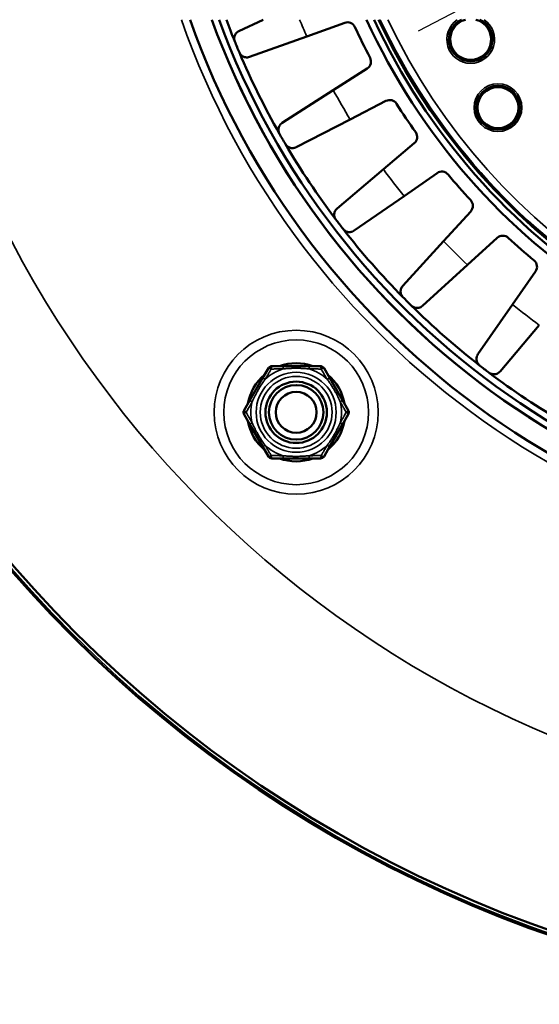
# Model space of a CAD drawing. Header units: millimetres. Extents: x 38 to 2514, y 38 to 1622.
# Tile 172 of 256: x 1006 to 1044, y 1238 to 1310. Entities that reach past the tile are written whole.
import ezdxf

# ---------------------------------------------------------------- set-up
doc = ezdxf.new("R2010")
doc.units = ezdxf.units.MM
doc.header["$LTSCALE"] = 7.692308
for name, color, linetype, lineweight in [('Dimension (ISO)', 7, 'Continuous', 25), ('Visible (ISO)', 7, 'Continuous', 50), ('Visible Narrow (ISO)', 7, 'Continuous', 35)]:
    doc.layers.add(name, color=color, linetype=linetype, lineweight=lineweight)
doc.styles.add('Note Text (ANSI)', font='tahoma.ttf')
doc.dimstyles.new('Default (ISO)', dxfattribs={"dimscale": 7.692308, "dimtxt": 1, "dimasz": 2.5, "dimexe": 3.175, "dimexo": 0, "dimgap": 0.762, "dimtad": 1, "dimrnd": 1e-08, "dimzin": 0, "dimdsep": 46, "dimtxsty": 'Note Text (ANSI)', "dimcen": 0.09, "dimdle": 10, "dimclrd": 1, "dimclre": 1, "dimclrt": 1, "dimazin": 0, "dimtfac": 3.5052, "dimtmove": 0, "dimatfit": 3, "dimfxl": 1, "dimtolj": 1, "dimtzin": 0, "dimlwd": -1, "dimlwe": -1, "dimarcsym": 0})

# ---------------------------------------------------------------- blocks, each defined once
blk = doc.blocks.new('*D12')
at = {"layer": 'Defpoints', "color": 0, "transparency": 16777216}
for p in [(1080.375, 1332.994), (1068.856, 1326.968)]:
    blk.add_point(p, dxfattribs=at)
at = {"layer": 'Dimension (ISO)', "color": 1, "transparency": 16777216}
for p, q in [((1097.416, 1341.906), (1312.118, 1454.205)), ((1068.856, 1326.968), (1080.375, 1332.994)), ((1051.815, 1318.055), (1034.774, 1309.143))]:
    blk.add_line(p, q, dxfattribs=at)
for points in [[(1095.93, 1344.747), (1098.901, 1339.066), (1080.375, 1332.994)], [(1050.33, 1320.896), (1053.301, 1315.215), (1068.856, 1326.968)]]:
    blk.add_solid(points, dxfattribs=at)
at = {"layer": 'Dimension (ISO)', "color": 1, "transparency": 16777216, "insert": (1200.171, 1413.624), "char_height": 7.69231, "attachment_point": 1, "rotation": 27.61142, "style": 'Note Text (ANSI)'}
blk.add_mtext('\\A1;∅13.00 mm [∅0.512 in]', dxfattribs=at)

msp = doc.modelspace()

# ---------------------------------------------------------------- linework, layer by layer
at = {"layer": 'Visible (ISO)'}
for p, q in [((1023.4076, 1309.981), (1021.6293, 1309.1445)), ((1026.5994, 1308.755), (1029.3791, 1309.7562)), ((1026.5994, 1308.755), (1022.4149, 1307.2477)), ((1031.0319, 1306.4046), (1028.5454, 1304.8089)), ((1028.5454, 1304.8089), (1024.8023, 1302.4067)), ((1029.7807, 1302.6692), (1032.4059, 1304.0247)), ((1029.7807, 1302.6692), (1025.8288, 1300.6287)), ((1034.4821, 1300.9176), (1032.2251, 1299.0109)), ((1032.2251, 1299.0109), (1028.8276, 1296.1407)), ((1033.7292, 1297.0508), (1036.155, 1298.7374)), ((1033.7292, 1297.0508), (1030.0774, 1294.5119)), ((1038.619, 1295.9277), (1036.6302, 1293.7428)), ((1038.3772, 1291.9958), (1040.5622, 1293.9846)), ((1036.6302, 1293.7428), (1033.6364, 1290.4537)), ((1038.3772, 1291.9958), (1035.0881, 1289.0019)), ((1043.3718, 1291.5206), (1041.6852, 1289.0948)), ((1041.6852, 1289.0948), (1039.1463, 1285.443)), ((1043.6453, 1287.5907), (1040.7751, 1284.1932)), ((1024.0439, 1284.5756), (1024.8984, 1284.5756)), ((1024.8984, 1284.5756), (1025.825, 1284.5756)), ((1025.825, 1284.5756), (1026.7517, 1284.5756)), ((1026.7517, 1284.5756), (1027.6061, 1284.5756)), ((1023.3568, 1283.6856), (1023.7841, 1284.4256)), ((1027.8659, 1284.4256), (1028.2932, 1283.6856)), ((1022.4302, 1282.0806), (1023.3568, 1283.6856)), ((1028.2932, 1283.6856), (1029.2198, 1282.0806)), ((1022.003, 1281.3406), (1022.4302, 1282.0806)), ((1029.2198, 1282.0806), (1029.6471, 1281.3406)), ((1022.4302, 1280.3006), (1022.003, 1281.0406)), ((1029.6471, 1281.0406), (1029.2198, 1280.3006)), ((1023.3568, 1278.6956), (1022.4302, 1280.3006)), ((1029.2198, 1280.3006), (1028.2932, 1278.6956)), ((1023.7841, 1277.9556), (1023.3568, 1278.6956)), ((1028.2932, 1278.6956), (1027.8659, 1277.9556)), ((1024.8984, 1277.8056), (1024.0439, 1277.8056)), ((1025.825, 1277.8056), (1024.8984, 1277.8056)), ((1026.7517, 1277.8056), (1025.825, 1277.8056)), ((1027.6061, 1277.8056), (1026.7517, 1277.8056))]:
    msp.add_line(p, q, dxfattribs=at)
for centre, radius in [((1074.6154, 1329.981), 92.2022), ((1074.6154, 1329.981), 91.8592), ((1040.6154, 1303.531), 1.6), ((1040.6154, 1303.531), 1.5), ((1025.825, 1281.1906), 2.25), ((1025.825, 1281.1906), 2), ((1025.825, 1281.1906), 1.5)]:
    msp.add_circle(centre, radius, dxfattribs=at)
for centre, radius, start, end in [((1074.6154, 1329.981), 60, 199.471221, 340.528779), ((1074.6154, 1329.981), 58.5, 199.991476, 269.853088), ((1074.6154, 1329.981), 58.5, 199.991476, 340.008524), ((1074.6154, 1329.981), 58, 200.171271, 269.851821), ((1074.6154, 1329.981), 57.5, 200.354406, 202.069822), ((1029.5824, 1309.1917), 0.6, 24.780154, 109.80929), ((1074.6154, 1329.981), 48, 204.624318, 335.375682), ((1074.6154, 1329.981), 47.5, 204.901062, 335.098938), ((1074.6154, 1329.981), 47.1937, 205.073834, 334.926166), ((1038.6154, 1308.531), 1.6, 115.007833, 64.992167), ((1038.6154, 1308.531), 1.5, 104.835112, 75.164888), ((1074.6154, 1329.981), 49, 204.780154, 207.719846), ((1074.6154, 1329.981), 57.5, 202.069822, 202.930178), ((1074.6154, 1329.981), 57.5, 202.930178, 209.569822), ((1030.7078, 1306.9096), 0.6, 302.69071, 27.719846), ((1032.6812, 1303.4916), 0.6, 32.280154, 117.30929), ((1074.6154, 1329.981), 49, 212.280154, 215.219846), ((1074.6154, 1329.981), 57.5, 209.569822, 210.430178), ((1034.0949, 1301.3759), 0.6, 310.19071, 35.219846), ((1074.6154, 1329.981), 57.5, 210.430178, 217.069822), ((1036.4975, 1298.2447), 0.6, 39.780154, 124.80929), ((1074.6154, 1329.981), 49, 219.780154, 222.719846), ((1038.1753, 1296.3316), 0.6, 317.69071, 42.719846), ((1074.6154, 1329.981), 57.5, 217.069822, 217.930178), ((1074.6154, 1329.981), 57.5, 217.930178, 224.569822), ((1040.966, 1293.5409), 0.6, 47.280154, 132.30929), ((1074.6154, 1329.981), 49, 227.280154, 230.219846), ((1042.8791, 1291.8631), 0.6, 325.19071, 50.219846), ((1074.6154, 1329.981), 57.5, 224.569822, 225.430178), ((1074.6154, 1329.981), 57.5, 225.430178, 232.069822), ((1024.0439, 1284.2756), 0.3, 89.999999, 150.000004), ((1025.825, 1281.1906), 3.6, 70.098258, 109.901742), ((1027.6061, 1284.2756), 0.3, 29.999999, 90), ((1074.6154, 1329.981), 57.5, 232.069822, 232.930178), ((1025.825, 1281.1906), 3.6, 130.098258, 169.901742), ((1025.825, 1281.1906), 3.6, 10.098258, 49.901742), ((1074.6154, 1329.981), 57.5, 232.930178, 239.569822), ((1022.2628, 1281.1906), 0.3, 149.999999, 210.000004), ((1029.3873, 1281.1906), 0.3, 329.999999, 30.000004), ((1025.825, 1281.1906), 3.6, 190.098258, 229.901742), ((1025.825, 1281.1906), 3.6, 310.098258, 349.901742), ((1024.0439, 1278.1056), 0.3, 209.999999, 270), ((1025.825, 1281.1906), 3.6, 250.098258, 289.901742), ((1027.6061, 1278.1056), 0.3, 269.999999, 330.000004)]:
    msp.add_arc(centre, radius, start, end, dxfattribs=at)
for points in [[(1021.3286, 1308.3761), (1021.3167, 1308.407), (1021.293, 1308.4836), (1021.2832, 1308.5716), (1021.286, 1308.6744), (1021.3073, 1308.7755), (1021.347, 1308.8756), (1021.4085, 1308.9732), (1021.4962, 1309.0656), (1021.5797, 1309.1212), (1021.6293, 1309.1445)], [(1022.4149, 1307.2477), (1022.3575, 1307.227), (1022.2476, 1307.2069), (1022.105, 1307.2166), (1021.9805, 1307.2539), (1021.8744, 1307.311), (1021.7842, 1307.3868), (1021.7166, 1307.4659), (1021.6744, 1307.5436), (1021.659, 1307.5784)], [(1024.6045, 1301.6057), (1024.5886, 1301.6347), (1024.5551, 1301.7075), (1024.5339, 1301.7935), (1024.5233, 1301.8958), (1024.5312, 1301.9988), (1024.5576, 1302.1033), (1024.6058, 1302.208), (1024.6806, 1302.3111), (1024.7562, 1302.3771), (1024.8023, 1302.4067)], [(1025.8288, 1300.6287), (1025.7746, 1300.6007), (1025.6682, 1300.5663), (1025.5256, 1300.5574), (1025.3973, 1300.5781), (1025.2846, 1300.6209), (1025.1853, 1300.6842), (1025.1079, 1300.7539), (1025.0559, 1300.8253), (1025.0362, 1300.8579)], [(1028.736, 1295.3207), (1028.7165, 1295.3474), (1028.6738, 1295.4152), (1028.6416, 1295.4977), (1028.6176, 1295.5978), (1028.6121, 1295.7009), (1028.6246, 1295.8079), (1028.6587, 1295.9181), (1028.7195, 1296.03), (1028.7857, 1296.1053), (1028.8276, 1296.1407)], [(1030.0774, 1294.5119), (1030.0273, 1294.477), (1029.9263, 1294.4291), (1029.7861, 1294.4016), (1029.6562, 1294.4054), (1029.5389, 1294.4331), (1029.4322, 1294.4829), (1029.3464, 1294.5419), (1029.2855, 1294.606), (1029.2617, 1294.6357)], [(1033.6526, 1289.6287), (1033.6298, 1289.6527), (1033.5786, 1289.7143), (1033.5358, 1289.7919), (1033.4991, 1289.888), (1033.4801, 1289.9895), (1033.4785, 1290.0973), (1033.498, 1290.2109), (1033.5436, 1290.3298), (1033.5995, 1290.4132), (1033.6364, 1290.4537)], [(1035.0881, 1289.0019), (1035.043, 1288.9609), (1034.9491, 1288.9001), (1034.8137, 1288.8546), (1034.6844, 1288.8414), (1034.5645, 1288.8536), (1034.4521, 1288.889), (1034.3594, 1288.9363), (1034.2907, 1288.9919), (1034.2632, 1289.0182)], [(1039.2701, 1284.6272), (1039.2443, 1284.648), (1039.1855, 1284.7025), (1039.133, 1284.7738), (1039.084, 1284.8643), (1039.052, 1284.9624), (1039.0363, 1285.069), (1039.0408, 1285.1843), (1039.0705, 1285.3081), (1039.115, 1285.398), (1039.1463, 1285.443)], [(1040.7751, 1284.1932), (1040.7357, 1284.1466), (1040.6506, 1284.0741), (1040.5223, 1284.0113), (1040.3958, 1283.9813), (1040.2753, 1283.9777), (1040.1593, 1283.9982), (1040.0612, 1284.033), (1039.9858, 1284.0791), (1039.9551, 1284.1016)]]:
    msp.add_open_spline(points, degree=3, dxfattribs=at)
at = {"layer": 'Visible Narrow (ISO)'}
for p, q in [((1025.825, 1284.4224), (1025.825, 1284.5756)), ((1025.8454, 1277.9589), (1025.825, 1277.9588)), ((1025.825, 1277.9588), (1025.825, 1277.8056))]:
    msp.add_line(p, q, dxfattribs=at)
for centre, radius in [((1074.6154, 1329.981), 92.0855), ((1040.6154, 1303.531), 1.75), ((1025.825, 1281.1906), 6.0142), ((1025.825, 1281.1906), 5.3071), ((1025.825, 1281.1906), 2.932), ((1025.825, 1281.1906), 2.6354)]:
    msp.add_circle(centre, radius, dxfattribs=at)
for centre, radius, start, end in [((1074.6154, 1329.981), 78.5, 191.218697, 348.781303), ((1074.6154, 1329.981), 60.6, 199.270779, 340.729221), ((1074.6154, 1329.981), 52.4984, 202.393417, 203.848344), ((1074.6154, 1329.981), 47.1936, 205.073872, 334.926128), ((1074.6154, 1329.981), 47.0846, 205.135953, 334.864047), ((1074.6154, 1329.981), 46.5847, 205.424773, 334.575227), ((1038.6154, 1308.531), 1.75, 124.047732, 55.952268), ((1074.6154, 1329.981), 52.4984, 208.651656, 211.348344), ((1074.6154, 1329.981), 52.4984, 216.151656, 218.848344), ((1074.6154, 1329.981), 52.4984, 223.651656, 226.348344), ((1074.6154, 1329.981), 52.4984, 231.151656, 233.848344), ((1025.825, 1281.1906), 3.3225, 106.718945, 133.281052), ((1025.825, 1281.1906), 3.3225, 46.718948, 73.281052), ((1025.825, 1281.1906), 3.3225, 166.718948, 193.281052), ((1025.825, 1281.1906), 3.3225, 346.718948, 13.281052), ((1025.825, 1281.1906), 3.3225, 226.718948, 253.281052), ((1025.825, 1281.1906), 3.3225, 286.718945, 313.281052)]:
    msp.add_arc(centre, radius, start, end, dxfattribs=at)
for centre, major_axis, ratio, start_param, end_param in [((1024.0439, 1284.2756), (0, 0.3), 0.1766938, 0, 1.2738052), ((1024.8984, 1284.2756), (0, 0.3), 0.1027401, 0, 1.2412306), ((1026.7517, 1284.2756), (0, 0.3), 0.1027401, 5.0419547, 6.2831853), ((1027.6061, 1284.2756), (0, 0.3), 0.1766938, 5.0093802, 6.2831853), ((1024.0439, 1284.2756), (-0.2598, 0.15), 0.1766938, 5.0093802, 6.2831853), ((1027.6061, 1284.2756), (0.2598, 0.15), 0.1766938, 0, 1.2738051), ((1023.6167, 1283.5356), (-0.2598, 0.15), 0.1027401, 5.0419547, 6.2831853), ((1028.0334, 1283.5356), (0.2598, 0.15), 0.1027401, 0, 1.2412307), ((1022.69, 1281.9306), (-0.2598, 0.15), 0.1027401, 0, 1.2412307), ((1028.96, 1281.9306), (0.2598, 0.15), 0.1027401, 5.0419547, 6.2831853), ((1022.2628, 1281.1906), (-0.2598, 0.15), 0.1766938, 0, 1.2738052), ((1022.2628, 1281.1906), (-0.2598, -0.15), 0.1766938, 5.0093802, 6.2831853), ((1029.3873, 1281.1906), (0.2598, 0.15), 0.1766938, 5.0093802, 6.2831853), ((1029.3873, 1281.1906), (0.2598, -0.15), 0.1766938, 0, 1.2738052), ((1022.69, 1280.4506), (-0.2598, -0.15), 0.1027401, 5.0419547, 6.2831853), ((1028.96, 1280.4506), (0.2598, -0.15), 0.1027401, 0, 1.2412307), ((1023.6167, 1278.8456), (-0.2598, -0.15), 0.1027401, 0, 1.2412307), ((1028.0334, 1278.8456), (0.2598, -0.15), 0.1027401, 5.0419547, 6.2831853), ((1024.0439, 1278.1056), (-0.2598, -0.15), 0.1766938, 0, 1.2738051), ((1024.0439, 1278.1056), (0, -0.3), 0.1766938, 5.0093802, 6.2831853), ((1024.8984, 1278.1056), (0, -0.3), 0.1027401, 5.0419547, 6.2831853), ((1026.7517, 1278.1056), (0, -0.3), 0.1027401, 0, 1.2412306), ((1027.6061, 1278.1056), (0, -0.3), 0.1766938, 0, 1.2738052), ((1027.6061, 1278.1056), (0.2598, -0.15), 0.1766938, 5.0093802, 6.2831853)]:
    msp.add_ellipse(centre, major_axis=major_axis, ratio=ratio, start_param=start_param, end_param=end_param, dxfattribs=at)
for points, knots in [([(1023.5472, 1283.6094), (1023.5804, 1283.6658), (1023.6139, 1283.7228), (1023.6475, 1283.7797), (1023.6611, 1283.8027), (1023.6747, 1283.8258), (1023.6883, 1283.8488), (1023.7128, 1283.8903), (1023.7373, 1283.9316), (1023.7622, 1283.9736), (1023.7851, 1284.0124), (1023.8084, 1284.0518), (1023.8326, 1284.0925), (1023.8678, 1284.1521), (1023.9048, 1284.2145), (1023.9433, 1284.2793), (1023.9597, 1284.3069), (1023.9763, 1284.3349), (1023.9932, 1284.3634)], [0, 0, 0, 0, 0.23713594, 0.23713594, 0.23713594, 0.33333333, 0.33333333, 0.33333333, 0.50677606, 0.50677606, 0.50677606, 0.66666667, 0.66666667, 0.66666667, 0.90039892, 0.90039892, 0.90039892, 0.99999998, 0.99999998, 0.99999998, 0.99999998]), ([(1023.9932, 1284.3634), (1024.0515, 1284.3641), (1024.1072, 1284.3648), (1024.1607, 1284.3654), (1024.2142, 1284.366), (1024.2653, 1284.3666), (1024.3141, 1284.3672), (1024.3629, 1284.3677), (1024.4094, 1284.3682), (1024.4535, 1284.3687), (1024.4976, 1284.3692), (1024.5393, 1284.3696), (1024.5787, 1284.37), (1024.6181, 1284.3704), (1024.6552, 1284.3707), (1024.6898, 1284.3711), (1024.7245, 1284.3714), (1024.7568, 1284.3717), (1024.7867, 1284.372), (1024.8166, 1284.3722), (1024.844, 1284.3725), (1024.8692, 1284.3727)], [0, 0, 0, 0, 0.1428571, 0.1428571, 0.1428571, 0.2857143, 0.2857143, 0.2857143, 0.4285714, 0.4285714, 0.4285714, 0.5714286, 0.5714286, 0.5714286, 0.7142857, 0.7142857, 0.7142857, 0.8571429, 0.8571429, 0.8571429, 1, 1, 1, 1]), ([(1024.8692, 1284.3727), (1024.9239, 1284.3782), (1024.978, 1284.3832), (1025.0552, 1284.3898), (1025.0792, 1284.3917), (1025.145, 1284.3969), (1025.1863, 1284.3999), (1025.2607, 1284.4047), (1025.2937, 1284.4067), (1025.3683, 1284.4108), (1025.4101, 1284.4128), (1025.4888, 1284.4161), (1025.5254, 1284.4174), (1025.6182, 1284.4201), (1025.6755, 1284.4213), (1025.7644, 1284.4222), (1025.7945, 1284.4224), (1025.825, 1284.4224)], [0.00000014, 0.00000014, 0.00000014, 0.00000014, 0.1716995, 0.1716995, 0.25, 0.25, 0.38899375, 0.38899375, 0.5, 0.5, 0.63616839, 0.63616839, 0.75, 0.75, 0.91685902, 0.91685902, 0.99999998, 0.99999998, 0.99999998, 0.99999998]), ([(1025.825, 1284.4224), (1025.8724, 1284.4224), (1025.9198, 1284.422), (1026.0148, 1284.4205), (1026.0625, 1284.4193), (1026.1191, 1284.4175), (1026.1286, 1284.4172), (1026.1742, 1284.4156), (1026.21, 1284.4141), (1026.2813, 1284.4108), (1026.3168, 1284.4089), (1026.3833, 1284.4051), (1026.4142, 1284.4031), (1026.4938, 1284.3977), (1026.5432, 1284.394), (1026.6438, 1284.3857), (1026.6949, 1284.3811), (1026.7582, 1284.375), (1026.7695, 1284.3738), (1026.7808, 1284.3727)], [0, 0, 0, 0, 0.14984039, 0.14984039, 0.30246459, 0.30246459, 0.33333333, 0.33333333, 0.45112567, 0.45112567, 0.56756243, 0.56756243, 0.66666667, 0.66666667, 0.81796605, 0.81796605, 0.96756742, 0.96756742, 0.99999999, 0.99999999, 0.99999999, 0.99999999]), ([(1026.7808, 1284.3727), (1026.8391, 1284.3722), (1026.8949, 1284.3717), (1026.9483, 1284.3712), (1027.0017, 1284.3707), (1027.0527, 1284.3702), (1027.1013, 1284.3697), (1027.15, 1284.3692), (1027.1962, 1284.3687), (1027.2402, 1284.3682), (1027.2841, 1284.3677), (1027.3258, 1284.3673), (1027.3651, 1284.3668), (1027.4044, 1284.3664), (1027.4414, 1284.3659), (1027.4761, 1284.3655), (1027.5108, 1284.3651), (1027.5432, 1284.3648), (1027.5733, 1284.3644), (1027.6034, 1284.364), (1027.6313, 1284.3637), (1027.6568, 1284.3634)], [0, 0, 0, 0, 0.1428571, 0.1428571, 0.1428571, 0.2857143, 0.2857143, 0.2857143, 0.4285714, 0.4285714, 0.4285714, 0.5714286, 0.5714286, 0.5714286, 0.7142857, 0.7142857, 0.7142857, 0.8571429, 0.8571429, 0.8571429, 1, 1, 1, 1]), ([(1027.6568, 1284.3634), (1027.686, 1284.3143), (1027.7139, 1284.2672), (1027.7407, 1284.222), (1027.7676, 1284.1767), (1027.7933, 1284.1333), (1027.8179, 1284.0918), (1027.8425, 1284.0502), (1027.866, 1284.0106), (1027.8884, 1283.9728), (1027.9107, 1283.935), (1027.932, 1283.899), (1027.9521, 1283.865), (1027.9723, 1283.8309), (1027.9913, 1283.7987), (1028.0091, 1283.7684), (1028.027, 1283.7381), (1028.0438, 1283.7097), (1028.0594, 1283.6832), (1028.075, 1283.6567), (1028.0895, 1283.6321), (1028.1029, 1283.6094)], [0, 0, 0, 0, 0.14285714, 0.14285714, 0.14285714, 0.28571429, 0.28571429, 0.28571429, 0.42857143, 0.42857143, 0.42857143, 0.57142857, 0.57142857, 0.57142857, 0.71428571, 0.71428571, 0.71428571, 0.85714286, 0.85714286, 0.85714286, 1, 1, 1, 1]), ([(1022.5913, 1281.9539), (1022.6062, 1281.987), (1022.621, 1282.0193), (1022.6356, 1282.0508), (1022.6476, 1282.0767), (1022.6594, 1282.1021), (1022.6713, 1282.1273), (1022.6738, 1282.1325), (1022.6763, 1282.1378), (1022.6788, 1282.143), (1022.6932, 1282.1734), (1022.7078, 1282.2037), (1022.7224, 1282.2338), (1022.7371, 1282.2639), (1022.7519, 1282.2939), (1022.7669, 1282.324), (1022.782, 1282.3541), (1022.7972, 1282.3842), (1022.8126, 1282.4142), (1022.828, 1282.4443), (1022.8436, 1282.4742), (1022.8593, 1282.504), (1022.8741, 1282.5321), (1022.889, 1282.5601), (1022.9044, 1282.5884), (1022.9192, 1282.6158), (1022.9343, 1282.6435), (1022.9501, 1282.672), (1022.9527, 1282.6766), (1022.9552, 1282.6812), (1022.9578, 1282.6858), (1022.9721, 1282.7115), (1022.9869, 1282.7378), (1023.0025, 1282.7652), (1023.0061, 1282.7714), (1023.0096, 1282.7776), (1023.0133, 1282.7839), (1023.0291, 1282.8116), (1023.0458, 1282.8404), (1023.0635, 1282.8705), (1023.0677, 1282.8775), (1023.0718, 1282.8846), (1023.0761, 1282.8917), (1023.0985, 1282.9296), (1023.1226, 1282.9696), (1023.1484, 1283.0117), (1023.1742, 1283.0538), (1023.2019, 1283.098), (1023.2312, 1283.1441), (1023.2568, 1283.1842), (1023.2837, 1283.2258), (1023.3121, 1283.2688), (1023.3163, 1283.2751), (1023.3205, 1283.2815), (1023.3248, 1283.2879), (1023.3578, 1283.3377), (1023.3927, 1283.3893), (1023.4297, 1283.4429), (1023.4559, 1283.4808), (1023.4831, 1283.5196), (1023.5114, 1283.5595), (1023.5231, 1283.5759), (1023.5351, 1283.5926), (1023.5472, 1283.6094)], [0, 0, 0, 0, 0.06666667, 0.06666667, 0.06666667, 0.12180666, 0.12180666, 0.12180666, 0.13333333, 0.13333333, 0.13333333, 0.2, 0.2, 0.2, 0.26666667, 0.26666667, 0.26666667, 0.33333333, 0.33333333, 0.33333333, 0.4, 0.4, 0.4, 0.46276817, 0.46276817, 0.46276817, 0.52354494, 0.52354494, 0.52354494, 0.53333333, 0.53333333, 0.53333333, 0.58768376, 0.58768376, 0.58768376, 0.6, 0.6, 0.6, 0.65406285, 0.65406285, 0.65406285, 0.66666667, 0.66666667, 0.66666667, 0.73333333, 0.73333333, 0.73333333, 0.8, 0.8, 0.8, 0.8580812, 0.8580812, 0.8580812, 0.86666667, 0.86666667, 0.86666667, 0.93333333, 0.93333333, 0.93333333, 0.98048823, 0.98048823, 0.98048823, 1, 1, 1, 1]), ([(1028.1029, 1283.6094), (1028.132, 1283.5689), (1028.1601, 1283.5293), (1028.1871, 1283.4906), (1028.1965, 1283.4773), (1028.2057, 1283.464), (1028.2148, 1283.4508), (1028.2444, 1283.4081), (1028.2728, 1283.3664), (1028.3, 1283.3259), (1028.3054, 1283.3178), (1028.3107, 1283.3099), (1028.316, 1283.3019), (1028.343, 1283.2614), (1028.3687, 1283.2221), (1028.3931, 1283.1842), (1028.3976, 1283.1772), (1028.4021, 1283.1702), (1028.4065, 1283.1633), (1028.4349, 1283.1191), (1028.4614, 1283.0768), (1028.4862, 1283.0367), (1028.5076, 1283.0022), (1028.5276, 1282.9692), (1028.5466, 1282.9376), (1028.5497, 1282.9325), (1028.5527, 1282.9275), (1028.5557, 1282.9224), (1028.5733, 1282.8929), (1028.59, 1282.8646), (1028.606, 1282.8372), (1028.6096, 1282.831), (1028.6132, 1282.8249), (1028.6167, 1282.8188), (1028.6329, 1282.7908), (1028.6484, 1282.7636), (1028.6635, 1282.7371), (1028.6662, 1282.7323), (1028.6689, 1282.7275), (1028.6716, 1282.7227), (1028.6867, 1282.6958), (1028.7014, 1282.6693), (1028.7159, 1282.643), (1028.7182, 1282.6389), (1028.7204, 1282.6348), (1028.7226, 1282.6308), (1028.7393, 1282.6004), (1028.7556, 1282.5701), (1028.7718, 1282.5396), (1028.7881, 1282.5092), (1028.8041, 1282.4787), (1028.82, 1282.4481), (1028.8358, 1282.4175), (1028.8515, 1282.3869), (1028.8669, 1282.3563), (1028.8799, 1282.3304), (1028.8928, 1282.3046), (1028.9057, 1282.2784), (1028.908, 1282.2738), (1028.9103, 1282.2691), (1028.9126, 1282.2644), (1028.9264, 1282.2364), (1028.9402, 1282.208), (1028.9542, 1282.1786), (1028.9558, 1282.1754), (1028.9573, 1282.1722), (1028.9589, 1282.1689), (1028.9722, 1282.1412), (1028.9857, 1282.1125), (1028.9996, 1282.0827), (1029.0021, 1282.0773), (1029.0047, 1282.0719), (1029.0072, 1282.0664), (1029.0238, 1282.0306), (1029.041, 1281.9931), (1029.0587, 1281.9539)], [0, 0, 0, 0, 0.04954673, 0.04954673, 0.04954673, 0.06666667, 0.06666667, 0.06666667, 0.12231434, 0.12231434, 0.12231434, 0.13333333, 0.13333333, 0.13333333, 0.18962536, 0.18962536, 0.18962536, 0.2, 0.2, 0.2, 0.26666667, 0.26666667, 0.26666667, 0.32406936, 0.32406936, 0.32406936, 0.33333333, 0.33333333, 0.33333333, 0.38770297, 0.38770297, 0.38770297, 0.4, 0.4, 0.4, 0.45646382, 0.45646382, 0.45646382, 0.46666667, 0.46666667, 0.46666667, 0.52437204, 0.52437204, 0.52437204, 0.53333333, 0.53333333, 0.53333333, 0.6, 0.6, 0.6, 0.66666667, 0.66666667, 0.66666667, 0.73333333, 0.73333333, 0.73333333, 0.78993551, 0.78993551, 0.78993551, 0.8, 0.8, 0.8, 0.86006323, 0.86006323, 0.86006323, 0.86666667, 0.86666667, 0.86666667, 0.9231002, 0.9231002, 0.9231002, 0.93333333, 0.93333333, 0.93333333, 1, 1, 1, 1]), ([(1022.1614, 1281.1906), (1022.1895, 1281.2407), (1022.2164, 1281.2887), (1022.2423, 1281.3347), (1022.2682, 1281.3808), (1022.293, 1281.425), (1022.3168, 1281.4672), (1022.3405, 1281.5094), (1022.3632, 1281.5496), (1022.3848, 1281.588), (1022.4063, 1281.6263), (1022.4268, 1281.6626), (1022.4462, 1281.6971), (1022.4656, 1281.7315), (1022.484, 1281.764), (1022.5012, 1281.7945), (1022.5184, 1281.825), (1022.5346, 1281.8535), (1022.5496, 1281.8801), (1022.5646, 1281.9067), (1022.5785, 1281.9312), (1022.5913, 1281.9539)], [0, 0, 0, 0, 0.1428571, 0.1428571, 0.1428571, 0.2857143, 0.2857143, 0.2857143, 0.4285714, 0.4285714, 0.4285714, 0.5714286, 0.5714286, 0.5714286, 0.7142857, 0.7142857, 0.7142857, 0.8571429, 0.8571429, 0.8571429, 1, 1, 1, 1]), ([(1029.0587, 1281.9539), (1029.1041, 1281.8737), (1029.15, 1281.7925), (1029.1955, 1281.7118), (1029.2409, 1281.6312), (1029.286, 1281.5511), (1029.3344, 1281.4651), (1029.3828, 1281.3791), (1029.4345, 1281.2871), (1029.4886, 1281.1906)], [0, 0, 0, 0, 0.33333333, 0.33333333, 0.33333333, 0.66666667, 0.66666667, 0.66666667, 0.99999998, 0.99999998, 0.99999998, 0.99999998]), ([(1022.5913, 1280.4273), (1022.5591, 1280.4842), (1022.5266, 1280.5417), (1022.4942, 1280.5991), (1022.481, 1280.6225), (1022.4678, 1280.646), (1022.4546, 1280.6694), (1022.4309, 1280.7113), (1022.4074, 1280.753), (1022.3835, 1280.7955), (1022.3614, 1280.8348), (1022.3389, 1280.8748), (1022.3156, 1280.9161), (1022.2818, 1280.9763), (1022.2463, 1281.0394), (1022.2095, 1281.105), (1022.1937, 1281.1331), (1022.1777, 1281.1616), (1022.1614, 1281.1906)], [0, 0, 0, 0, 0.23660454, 0.23660454, 0.23660454, 0.33333333, 0.33333333, 0.33333333, 0.50646934, 0.50646934, 0.50646934, 0.66666667, 0.66666667, 0.66666667, 0.89995691, 0.89995691, 0.89995691, 0.99999998, 0.99999998, 0.99999998, 0.99999998]), ([(1029.4886, 1281.1906), (1029.4605, 1281.1405), (1029.4336, 1281.0926), (1029.4077, 1281.0465), (1029.3818, 1281.0004), (1029.357, 1280.9563), (1029.3333, 1280.914), (1029.3095, 1280.8718), (1029.2869, 1280.8316), (1029.2653, 1280.7933), (1029.2437, 1280.7549), (1029.2232, 1280.7186), (1029.2038, 1280.6841), (1029.1844, 1280.6497), (1029.1661, 1280.6173), (1029.1488, 1280.5867), (1029.1316, 1280.5562), (1029.1155, 1280.5277), (1029.1005, 1280.5011), (1029.0854, 1280.4746), (1029.0715, 1280.45), (1029.0587, 1280.4273)], [0, 0, 0, 0, 0.1428571, 0.1428571, 0.1428571, 0.2857143, 0.2857143, 0.2857143, 0.4285714, 0.4285714, 0.4285714, 0.5714286, 0.5714286, 0.5714286, 0.7142857, 0.7142857, 0.7142857, 0.8571429, 0.8571429, 0.8571429, 1, 1, 1, 1]), ([(1023.5472, 1278.7718), (1023.5079, 1278.8263), (1023.4707, 1278.8791), (1023.4352, 1278.9304), (1023.4056, 1278.9732), (1023.3772, 1279.0148), (1023.3501, 1279.0554), (1023.3447, 1279.0634), (1023.3393, 1279.0714), (1023.3341, 1279.0793), (1023.3071, 1279.1198), (1023.2813, 1279.1591), (1023.2569, 1279.1971), (1023.2524, 1279.204), (1023.2479, 1279.211), (1023.2435, 1279.2179), (1023.2151, 1279.2621), (1023.1886, 1279.3044), (1023.1638, 1279.3445), (1023.1425, 1279.379), (1023.1224, 1279.412), (1023.1034, 1279.4436), (1023.1004, 1279.4487), (1023.0973, 1279.4538), (1023.0943, 1279.4588), (1023.0767, 1279.4883), (1023.06, 1279.5166), (1023.0441, 1279.544), (1023.0404, 1279.5502), (1023.0369, 1279.5563), (1023.0333, 1279.5624), (1023.0171, 1279.5905), (1023.0016, 1279.6176), (1022.9866, 1279.6441), (1022.9839, 1279.6489), (1022.9812, 1279.6537), (1022.9785, 1279.6585), (1022.9633, 1279.6854), (1022.9486, 1279.7119), (1022.9341, 1279.7382), (1022.9319, 1279.7423), (1022.9296, 1279.7464), (1022.9274, 1279.7505), (1022.9108, 1279.7808), (1022.8944, 1279.8111), (1022.8782, 1279.8416), (1022.862, 1279.872), (1022.8459, 1279.9025), (1022.8301, 1279.9331), (1022.8142, 1279.9637), (1022.7986, 1279.9943), (1022.7832, 1280.0249), (1022.7701, 1280.0508), (1022.7572, 1280.0766), (1022.7443, 1280.1028), (1022.742, 1280.1075), (1022.7397, 1280.1121), (1022.7374, 1280.1168), (1022.7237, 1280.1448), (1022.7099, 1280.1732), (1022.6958, 1280.2026), (1022.6942, 1280.2058), (1022.6927, 1280.209), (1022.6911, 1280.2123), (1022.6779, 1280.2401), (1022.6643, 1280.2687), (1022.6504, 1280.2985), (1022.6479, 1280.3039), (1022.6454, 1280.3093), (1022.6428, 1280.3148), (1022.6262, 1280.3506), (1022.609, 1280.3881), (1022.5913, 1280.4273)], [0, 0, 0, 0, 0.06666667, 0.06666667, 0.06666667, 0.12231434, 0.12231434, 0.12231434, 0.13333333, 0.13333333, 0.13333333, 0.18962536, 0.18962536, 0.18962536, 0.2, 0.2, 0.2, 0.26666667, 0.26666667, 0.26666667, 0.32406936, 0.32406936, 0.32406936, 0.33333333, 0.33333333, 0.33333333, 0.38770297, 0.38770297, 0.38770297, 0.4, 0.4, 0.4, 0.45646382, 0.45646382, 0.45646382, 0.46666667, 0.46666667, 0.46666667, 0.52437204, 0.52437204, 0.52437204, 0.53333333, 0.53333333, 0.53333333, 0.6, 0.6, 0.6, 0.66666667, 0.66666667, 0.66666667, 0.73333333, 0.73333333, 0.73333333, 0.78993551, 0.78993551, 0.78993551, 0.8, 0.8, 0.8, 0.86006323, 0.86006323, 0.86006323, 0.86666667, 0.86666667, 0.86666667, 0.9231002, 0.9231002, 0.9231002, 0.93333333, 0.93333333, 0.93333333, 0.99999999, 0.99999999, 0.99999999, 0.99999999]), ([(1029.0587, 1280.4273), (1029.0438, 1280.3942), (1029.029, 1280.3619), (1029.0145, 1280.3305), (1029.0024, 1280.3045), (1028.9906, 1280.2791), (1028.9787, 1280.2539), (1028.9762, 1280.2487), (1028.9737, 1280.2434), (1028.9712, 1280.2382), (1028.9568, 1280.2078), (1028.9423, 1280.1775), (1028.9276, 1280.1474), (1028.9129, 1280.1173), (1028.8981, 1280.0873), (1028.8831, 1280.0572), (1028.8681, 1280.0271), (1028.8528, 1279.997), (1028.8374, 1279.967), (1028.822, 1279.937), (1028.8065, 1279.907), (1028.7907, 1279.8772), (1028.7759, 1279.8491), (1028.761, 1279.8211), (1028.7457, 1279.7928), (1028.7309, 1279.7654), (1028.7157, 1279.7377), (1028.6999, 1279.7092), (1028.6974, 1279.7047), (1028.6948, 1279.7), (1028.6922, 1279.6954), (1028.6779, 1279.6697), (1028.6631, 1279.6434), (1028.6475, 1279.616), (1028.644, 1279.6098), (1028.6404, 1279.6036), (1028.6368, 1279.5973), (1028.6209, 1279.5696), (1028.6042, 1279.5408), (1028.5865, 1279.5107), (1028.5824, 1279.5037), (1028.5782, 1279.4966), (1028.574, 1279.4895), (1028.5515, 1279.4516), (1028.5275, 1279.4116), (1028.5016, 1279.3695), (1028.4758, 1279.3274), (1028.4482, 1279.2832), (1028.4188, 1279.2371), (1028.3932, 1279.197), (1028.3663, 1279.1554), (1028.3379, 1279.1124), (1028.3338, 1279.1061), (1028.3295, 1279.0997), (1028.3253, 1279.0933), (1028.2994, 1279.0543), (1028.2724, 1279.0142), (1028.2441, 1278.9729), (1028.2363, 1278.9615), (1028.2284, 1278.9499), (1028.2203, 1278.9383), (1028.1941, 1278.9004), (1028.1669, 1278.8616), (1028.1386, 1278.8218), (1028.1269, 1278.8053), (1028.115, 1278.7886), (1028.1029, 1278.7718)], [0, 0, 0, 0, 0.06666667, 0.06666667, 0.06666667, 0.12180666, 0.12180666, 0.12180666, 0.13333333, 0.13333333, 0.13333333, 0.2, 0.2, 0.2, 0.26666667, 0.26666667, 0.26666667, 0.33333333, 0.33333333, 0.33333333, 0.4, 0.4, 0.4, 0.46276817, 0.46276817, 0.46276817, 0.52354494, 0.52354494, 0.52354494, 0.53333333, 0.53333333, 0.53333333, 0.58768376, 0.58768376, 0.58768376, 0.6, 0.6, 0.6, 0.65406285, 0.65406285, 0.65406285, 0.66666667, 0.66666667, 0.66666667, 0.73333333, 0.73333333, 0.73333333, 0.8, 0.8, 0.8, 0.8580812, 0.8580812, 0.8580812, 0.86666667, 0.86666667, 0.86666667, 0.91885861, 0.91885861, 0.91885861, 0.93333333, 0.93333333, 0.93333333, 0.98048823, 0.98048823, 0.98048823, 1, 1, 1, 1]), ([(1023.9932, 1278.0178), (1023.9641, 1278.0669), (1023.9361, 1278.114), (1023.9093, 1278.1592), (1023.8825, 1278.2045), (1023.8567, 1278.2479), (1023.8321, 1278.2894), (1023.8075, 1278.331), (1023.784, 1278.3706), (1023.7617, 1278.4084), (1023.7393, 1278.4462), (1023.718, 1278.4822), (1023.6979, 1278.5162), (1023.6778, 1278.5503), (1023.6588, 1278.5825), (1023.6409, 1278.6128), (1023.623, 1278.6431), (1023.6062, 1278.6715), (1023.5906, 1278.698), (1023.575, 1278.7245), (1023.5605, 1278.7491), (1023.5472, 1278.7718)], [0, 0, 0, 0, 0.14285714, 0.14285714, 0.14285714, 0.28571429, 0.28571429, 0.28571429, 0.42857143, 0.42857143, 0.42857143, 0.57142857, 0.57142857, 0.57142857, 0.71428571, 0.71428571, 0.71428571, 0.85714286, 0.85714286, 0.85714286, 1, 1, 1, 1]), ([(1028.1029, 1278.7718), (1028.0697, 1278.7154), (1028.0361, 1278.6584), (1028.0025, 1278.6016), (1027.9889, 1278.5785), (1027.9753, 1278.5554), (1027.9617, 1278.5324), (1027.9372, 1278.491), (1027.9128, 1278.4496), (1027.8879, 1278.4076), (1027.8649, 1278.3688), (1027.8416, 1278.3294), (1027.8175, 1278.2887), (1027.7822, 1278.2291), (1027.7452, 1278.1667), (1027.7067, 1278.1019), (1027.6904, 1278.0743), (1027.6737, 1278.0463), (1027.6568, 1278.0178)], [0, 0, 0, 0, 0.23713594, 0.23713594, 0.23713594, 0.33333333, 0.33333333, 0.33333333, 0.50677606, 0.50677606, 0.50677606, 0.66666667, 0.66666667, 0.66666667, 0.90039892, 0.90039892, 0.90039892, 0.99999998, 0.99999998, 0.99999998, 0.99999998]), ([(1024.8692, 1278.0085), (1024.811, 1278.009), (1024.7551, 1278.0095), (1024.7017, 1278.01), (1024.6483, 1278.0105), (1024.5973, 1278.011), (1024.5487, 1278.0115), (1024.5001, 1278.012), (1024.4538, 1278.0125), (1024.4098, 1278.013), (1024.3659, 1278.0135), (1024.3243, 1278.0139), (1024.285, 1278.0144), (1024.2457, 1278.0148), (1024.2087, 1278.0153), (1024.174, 1278.0157), (1024.1393, 1278.0161), (1024.1069, 1278.0165), (1024.0767, 1278.0168), (1024.0466, 1278.0172), (1024.0187, 1278.0175), (1023.9932, 1278.0178)], [0, 0, 0, 0, 0.1428571, 0.1428571, 0.1428571, 0.2857143, 0.2857143, 0.2857143, 0.4285714, 0.4285714, 0.4285714, 0.5714286, 0.5714286, 0.5714286, 0.7142857, 0.7142857, 0.7142857, 0.8571429, 0.8571429, 0.8571429, 1, 1, 1, 1]), ([(1025.825, 1277.9588), (1025.7776, 1277.9588), (1025.7302, 1277.9592), (1025.6352, 1277.9607), (1025.5876, 1277.9619), (1025.531, 1277.9637), (1025.5215, 1277.964), (1025.4758, 1277.9656), (1025.4401, 1277.9671), (1025.3688, 1277.9704), (1025.3333, 1277.9723), (1025.2668, 1277.9761), (1025.2358, 1277.9781), (1025.1562, 1277.9835), (1025.1068, 1277.9872), (1025.0063, 1277.9955), (1024.9552, 1278.0001), (1024.8919, 1278.0063), (1024.8806, 1278.0074), (1024.8692, 1278.0085)], [0, 0, 0, 0, 0.14984039, 0.14984039, 0.30246459, 0.30246459, 0.33333333, 0.33333333, 0.45112567, 0.45112567, 0.56756243, 0.56756243, 0.66666667, 0.66666667, 0.81796605, 0.81796605, 0.96756742, 0.96756742, 0.99999999, 0.99999999, 0.99999999, 0.99999999]), ([(1026.7808, 1278.0085), (1026.7261, 1278.003), (1026.672, 1277.998), (1026.5948, 1277.9914), (1026.5708, 1277.9895), (1026.505, 1277.9843), (1026.4637, 1277.9813), (1026.3894, 1277.9765), (1026.3563, 1277.9745), (1026.2818, 1277.9704), (1026.24, 1277.9684), (1026.1612, 1277.9651), (1026.1246, 1277.9638), (1026.0315, 1277.9611), (1025.9738, 1277.9599), (1025.8914, 1277.9591), (1025.8686, 1277.9589), (1025.8454, 1277.9589)], [0.00000014, 0.00000014, 0.00000014, 0.00000014, 0.1716995, 0.1716995, 0.25, 0.25, 0.38899375, 0.38899375, 0.5, 0.5, 0.63616839, 0.63616839, 0.75, 0.75, 0.91793949, 0.91793949, 0.98139882, 0.98139882, 0.98139882, 0.98139882]), ([(1027.6568, 1278.0178), (1027.5986, 1278.0171), (1027.5428, 1278.0164), (1027.4893, 1278.0158), (1027.4359, 1278.0152), (1027.3847, 1278.0146), (1027.3359, 1278.0141), (1027.2871, 1278.0135), (1027.2407, 1278.013), (1027.1966, 1278.0125), (1027.1525, 1278.0121), (1027.1107, 1278.0116), (1027.0713, 1278.0112), (1027.0319, 1278.0108), (1026.9949, 1278.0105), (1026.9602, 1278.0101), (1026.9255, 1278.0098), (1026.8932, 1278.0095), (1026.8634, 1278.0092), (1026.8335, 1278.009), (1026.806, 1278.0087), (1026.7808, 1278.0085)], [0, 0, 0, 0, 0.1428571, 0.1428571, 0.1428571, 0.2857143, 0.2857143, 0.2857143, 0.4285714, 0.4285714, 0.4285714, 0.5714286, 0.5714286, 0.5714286, 0.7142857, 0.7142857, 0.7142857, 0.8571429, 0.8571429, 0.8571429, 1, 1, 1, 1])]:
    msp.add_open_spline(points, degree=3, knots=knots, dxfattribs=at)

# ---------------------------------------------------------------- dimensions: what is measured, and where the dimension line sits
at = {"layer": 'Dimension (ISO)', "color": 1, "true_color": 0xff0000}
dim = msp.add_diameter_dim_2p(p1=(1068.8557, 1326.9684), p2=(1080.3751, 1332.9935), text='<> mm [∅0.512 in]', dimstyle='Default (ISO)', override={"dimgap": 0.762, "dimdec": 2, "dimlfac": 1, "dimpost": '', "dimtol": 0, "dimlim": 0, "dimtp": 0, "dimtm": 0, "dimtdec": 2, "dimatfit": 2}, dxfattribs=at)
dim.commit()
dim.dimension.update_dxf_attribs({"geometry": '*D12', "text_midpoint": (1257.238, 1425.5001), "dimtype": 163})

doc.saveas('drawing.dxf')
